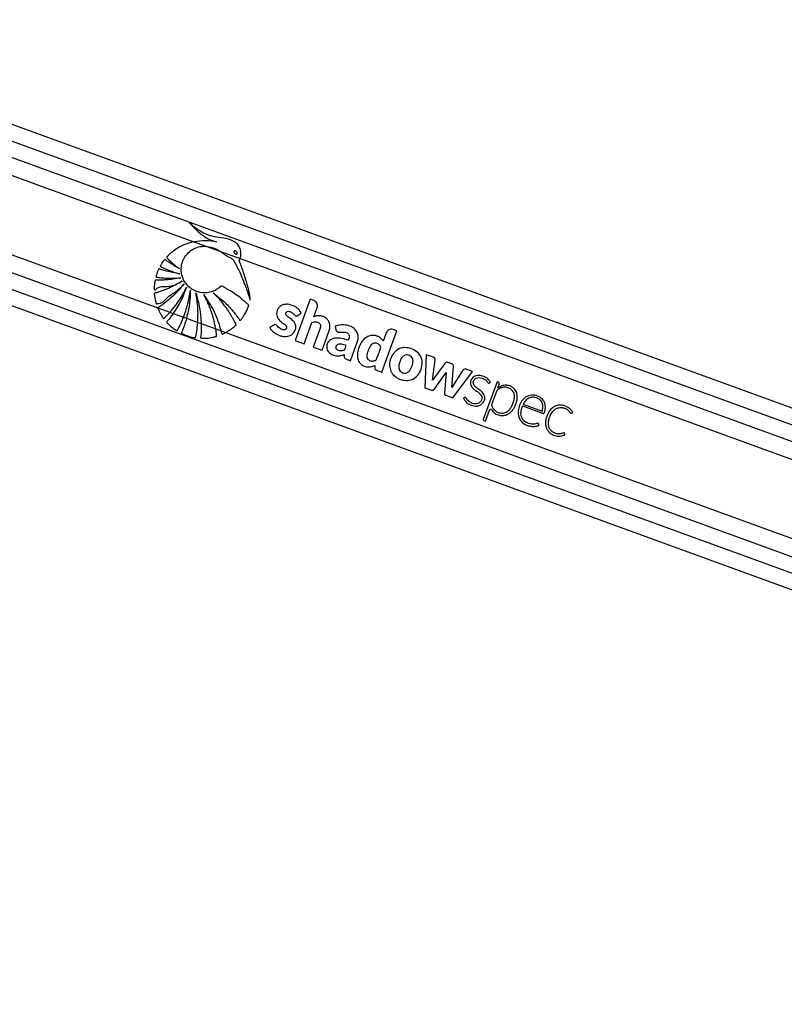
# Paper-space layout '4M DUO In Ground Anchor' of a CAD drawing. Header units: millimetres. Extents: x 20 to 26560, y 40 to 17993.
# Tile 38 of 89: x 9574 to 10075, y 7393 to 8039. Entities that reach past the tile are written whole.
import ezdxf

# ---------------------------------------------------------------- set-up
doc = ezdxf.new("R2010")
doc.units = ezdxf.units.MM

psp = doc.layouts.new('4M DUO In Ground Anchor')

# ---------------------------------------------------------------- linework, layer by layer
at = {"color": 7, "linetype": 'Continuous', "lineweight": 25, "ltscale": 2}
for p, q in [((11075.56, 7422.04), (9379.49, 8039.46)), ((9347.8, 7931.81), (10828.36, 7392.84)), ((9687.83, 7893.6), (9695.84, 7890.68)), ((9695.84, 7890.68), (9705.31, 7887.24)), ((9705.31, 7887.24), (9718.24, 7882.53)), ((9718.24, 7882.53), (10752.38, 7506.07)), ((9664.28, 7850.21), (9672.19, 7847.33)), ((9764.22, 7855.85), (9754.36, 7828.75)), ((9766.7, 7854.94), (9764.22, 7855.85)), ((9766.65, 7844.4), (9768.83, 7850.39)), ((9672.19, 7847.33), (9674.33, 7846.55)), ((9674.33, 7846.55), (9681.13, 7844.08)), ((9681.13, 7844.08), (9683.06, 7843.38)), ((9683.06, 7843.38), (9690.45, 7840.69)), ((9690.45, 7840.69), (9692.68, 7839.87)), ((9692.68, 7839.87), (9702.24, 7836.39)), ((9760.18, 7826.63), (9765.24, 7840.53)), ((9780.69, 7838.16), (9781.08, 7835.95)), ((9702.24, 7836.39), (9705.74, 7835.12)), ((9705.74, 7835.12), (9708.78, 7834.01)), ((9708.78, 7834.01), (10735.47, 7460.27)), ((9770.7, 7836.82), (9766.19, 7824.44)), ((9772.01, 7822.32), (9776.52, 7834.7)), ((9811.35, 7808), (9821.21, 7835.1)), ((9814.18, 7833.9), (9812.17, 7828.38)), ((9821.21, 7835.1), (9818.71, 7836.01)), ((9754.36, 7828.75), (9760.18, 7826.63)), ((9766.19, 7824.44), (9772.01, 7822.32)), ((9790.74, 7815.5), (9795.17, 7827.67)), ((9840.47, 7819.46), (9839.42, 7797.78)), ((9845.13, 7817.76), (9840.47, 7819.46)), ((9806.76, 7812.46), (9806.67, 7810.81)), ((9844.54, 7802.64), (9846.37, 7816.16)), ((9852.56, 7813.77), (9844.54, 7802.64)), ((9857.29, 7813.36), (9854.5, 7814.37)), ((9857.2, 7797.99), (9858.39, 7811.63)), ((9807.74, 7809.31), (9811.35, 7808)), ((9845.53, 7796.66), (9853.48, 7807.7)), ((9853.48, 7807.7), (9852.44, 7794.15)), ((9864.54, 7809.3), (9857.2, 7797.99)), ((9857.87, 7791.06), (9870.87, 7808.39)), ((9870.87, 7808.39), (9866.53, 7809.97)), ((9886.87, 7801.7), (9877.86, 7776.97)), ((9887.71, 7801.39), (9886.87, 7801.7)), ((9887.38, 7797.7), (9888.28, 7800.17)), ((9839.42, 7797.78), (9843.93, 7796.14)), ((9853.14, 7792.79), (9857.87, 7791.06)), ((9886.7, 7795.84), (9883.31, 7786.53)), ((9887.36, 7797.69), (9887.38, 7797.7)), ((9904.09, 7786.96), (9916.47, 7782.45)), ((9879.39, 7775.74), (9882.03, 7783.01)), ((9878.24, 7776.16), (9879.39, 7775.74))]:
    psp.add_line(p, q, dxfattribs=at)
at = {"color": 8, "linetype": 'Continuous', "lineweight": 25, "ltscale": 2}
for p, q in [((9382.48, 8027.48), (11061.87, 7416.13)), ((9382.84, 8016.5), (10774.23, 7509.99)), ((9382.84, 8004.62), (9687.83, 7893.6)), ((9376.42, 7955), (9664.28, 7850.21)), ((9369.59, 7945.61), (10749.77, 7443.18)), ((9360.7, 7938), (10843.17, 7398.34))]:
    psp.add_line(p, q, dxfattribs=at)
at = {"color": 7, "linetype": 'Continuous', "lineweight": 25, "ltscale": 4}
for centre, radius, start, end in [((9826.48, 7814.19), 9.95, 97.30298, 100.70419), ((9853.93, 7812.78), 1.69, 69.99696, 144.21197), ((9856.71, 7811.77), 1.68, 355.03307, 69.99696), ((9825.55, 7812.59), 9.27, 205.36938, 210.12406), ((9865.96, 7808.38), 1.68, 69.99696, 147.03173), ((9887.39, 7800.5), 0.948, 339.99696, 69.99696), ((9892.6, 7791.37), 8.08, 62.67773, 68.99189), ((9888.07, 7795.34), 1.45, 122.08485, 159.99696), ((9882.8, 7782.73), 0.821, 34.05252, 159.99696), ((9878.46, 7776.75), 0.632, 159.99696, 249.99696)]:
    psp.add_arc(centre, radius, start, end, dxfattribs=at)
at = {"color": 7, "linetype": 'Continuous', "lineweight": 25, "ltscale": 2}
for points, knots in [([(9718.24, 7882.53), (9718.3, 7882.71), (9718.38, 7882.94), (9718.45, 7883.2), (9718.5, 7883.36), (9718.63, 7883.85), (9718.9, 7885.36), (9718.77, 7887.89), (9717.56, 7890.84), (9715.27, 7893.38), (9711.32, 7895.39), (9706, 7896.28), (9700.33, 7896.96), (9695.26, 7898.66), (9691.28, 7900.9), (9687.89, 7903.45), (9686.01, 7905.27), (9685.07, 7906.18)], [0, 0, 0, 0, 0.012824, 0.016033, 0.017635, 0.024044, 0.049734, 0.119073, 0.188331, 0.256974, 0.341018, 0.476066, 0.611849, 0.719473, 0.827116, 0.913098, 1, 1, 1, 1]), ([(9685.07, 7906.18), (9686.64, 7904.34), (9689.76, 7900.68), (9694.65, 7896.95), (9698.51, 7894.96), (9700.63, 7894.18), (9701.89, 7893.79), (9702.53, 7893.65), (9702.85, 7893.58)], [0, 0, 0, 0, 0.3256737, 0.6503362, 0.8229049, 0.9110506, 0.9554434, 1, 1, 1, 1]), ([(9687.83, 7893.6), (9686.06, 7893.15), (9682.48, 7892.24), (9677.69, 7889.88), (9674.22, 7887.49), (9672.31, 7885.82), (9671.51, 7885.07), (9671.11, 7884.68), (9670.7, 7884.24), (9670.3, 7883.91), (9670.08, 7883.58), (9670.04, 7883.37), (9670.09, 7883.14), (9670.3, 7882.88), (9670.59, 7882.61), (9670.86, 7882.38), (9671.42, 7881.87), (9672.25, 7881.04), (9673.84, 7879.61), (9675.86, 7877.86), (9677.56, 7876.57), (9678.41, 7875.92)], [0, 0, 0, 0, 0.170323, 0.343101, 0.494953, 0.561805, 0.579328, 0.596851, 0.614381, 0.635128, 0.645402, 0.650073, 0.654866, 0.666915, 0.680632, 0.691342, 0.700811, 0.750688, 0.800564, 0.900285, 1, 1, 1, 1]), ([(9723.72, 7851.25), (9723.78, 7851.38), (9723.86, 7851.56), (9723.89, 7851.83), (9723.81, 7852.02), (9723.58, 7852.26), (9723.07, 7852.7), (9722.21, 7853.53), (9720.87, 7854.7), (9718.75, 7856.49), (9715.84, 7858.7), (9712.77, 7860.76), (9710.27, 7862.25), (9708.7, 7863.16), (9707.36, 7863.8), (9706.54, 7864.44), (9705.7, 7864.51), (9705.34, 7864.24), (9704.67, 7863.64), (9703.37, 7862.54), (9701.86, 7861.72), (9700.73, 7861.24), (9700.31, 7861.07), (9699.54, 7860.79), (9698.31, 7860.43), (9695.2, 7859.9), (9690.5, 7860.31), (9685.25, 7863.03), (9681.5, 7867.31), (9679.69, 7872), (9679.44, 7876.43), (9680.19, 7880.29), (9681.97, 7884.01), (9684.86, 7887.26), (9688.67, 7889.62), (9692.48, 7890.73), (9694.9, 7890.7), (9695.84, 7890.68)], [0, 0, 0, 0, 0.005221, 0.007051, 0.009526, 0.012097, 0.018904, 0.033778, 0.054997, 0.082594, 0.133162, 0.185648, 0.215167, 0.237428, 0.250527, 0.268264, 0.27377, 0.278869, 0.283863, 0.306282, 0.339445, 0.344858, 0.350272, 0.355687, 0.374084, 0.396072, 0.468654, 0.538307, 0.602712, 0.66846, 0.71434, 0.760166, 0.807683, 0.860648, 0.913453, 0.966526, 1, 1, 1, 1]), ([(9702.85, 7893.58), (9700.38, 7893.9), (9695.37, 7894.54), (9690.36, 7893.92), (9687.83, 7893.6)], [0, 0, 0, 0, 0.49392, 1, 1, 1, 1]), ([(9695.84, 7890.68), (9697.93, 7890.3), (9701.3, 7889.68), (9704.2, 7887.91), (9705.31, 7887.24)], [0, 0, 0, 0, 0.620891, 1, 1, 1, 1]), ([(9705.31, 7887.24), (9705.96, 7886.79), (9706.87, 7886.17), (9707.97, 7885.32), (9708.7, 7884.81), (9709.89, 7884.03), (9711.58, 7883.35), (9713.48, 7882.26), (9714.36, 7880.59), (9715.08, 7879.39), (9715.51, 7878.57), (9715.71, 7878.21), (9715.79, 7878.05), (9715.83, 7877.98), (9715.84, 7877.94), (9715.85, 7877.93), (9715.86, 7877.92), (9715.86, 7877.92), (9717.87, 7874.17), (9719.72, 7869.7), (9721.6, 7864.67), (9722.18, 7863.09), (9722.74, 7861.52), (9723.28, 7859.93), (9723.82, 7858.35), (9724.35, 7856.78), (9724.69, 7855.72), (9724.86, 7855.2)], [0, 0, 0, 0, 0.061386, 0.08443, 0.107289, 0.130194, 0.19403, 0.247866, 0.29325, 0.336627, 0.356114, 0.364686, 0.368462, 0.370121, 0.370853, 0.371171, 0.371315, 0.371378, 0.371426, 0.699597, 0.742664, 0.785725, 0.828756, 0.871752, 0.914687, 0.957558, 1, 1, 1, 1]), ([(9714.38, 7887.54), (9714.34, 7887.49), (9714.25, 7887.4), (9714.18, 7887.2), (9714.18, 7886.92), (9714.33, 7886.46), (9714.7, 7885.93), (9715.17, 7885.54), (9715.57, 7885.38), (9715.81, 7885.36), (9716, 7885.41), (9716.09, 7885.47), (9716.13, 7885.5)], [0, 0, 0, 0, 0.054414, 0.108826, 0.183015, 0.304833, 0.522572, 0.75361, 0.828752, 0.904482, 0.959049, 1, 1, 1, 1]), ([(9716.13, 7885.5), (9716.17, 7885.55), (9716.26, 7885.63), (9716.33, 7885.83), (9716.33, 7886.12), (9716.19, 7886.57), (9715.82, 7887.1), (9715.35, 7887.5), (9714.95, 7887.66), (9714.71, 7887.68), (9714.51, 7887.64), (9714.42, 7887.57), (9714.38, 7887.54)], [0, 0, 0, 0, 0.054071, 0.108168, 0.181486, 0.302008, 0.518443, 0.748824, 0.824558, 0.900876, 0.955234, 1, 1, 1, 1]), ([(9724.86, 7855.2), (9724.88, 7855.9), (9724.9, 7856.87), (9724.62, 7858.19), (9724.42, 7859.26), (9724.1, 7860.77), (9723.67, 7862.62), (9723, 7865.27), (9722.05, 7868.63), (9720.88, 7872.35), (9719.69, 7875.82), (9718.78, 7878.29), (9718.17, 7879.85), (9717.88, 7880.51), (9717.76, 7880.81), (9717.73, 7880.96), (9717.68, 7881.06), (9717.65, 7881.11), (9717.63, 7881.2), (9717.69, 7881.32), (9717.78, 7881.49), (9718.01, 7881.88), (9718.14, 7882.24), (9718.24, 7882.53)], [0, 0, 0, 0, 0.072985, 0.101715, 0.141519, 0.186703, 0.264188, 0.341667, 0.473091, 0.63106, 0.751718, 0.858593, 0.90814, 0.926885, 0.93504, 0.941375, 0.943449, 0.94581, 0.947818, 0.952906, 0.959263, 0.968238, 1, 1, 1, 1]), ([(9678.41, 7875.92), (9677.56, 7876.38), (9675.87, 7877.31), (9673.74, 7878.61), (9672.04, 7879.72), (9670.95, 7880.47), (9670.17, 7881.03), (9669.59, 7881.43), (9669.22, 7881.78), (9668.91, 7881.89), (9668.79, 7881.9), (9668.67, 7881.86), (9668.41, 7881.66), (9668.06, 7881.2), (9667.46, 7880.37), (9666.91, 7879.48), (9666.39, 7878.65), (9666.11, 7878.19), (9665.95, 7877.88), (9665.91, 7877.7), (9665.94, 7877.55), (9666.04, 7877.42), (9666.3, 7877.23), (9666.98, 7876.91), (9668.36, 7876.21), (9670.92, 7875.16), (9674.43, 7873.81), (9677.2, 7872.99), (9678.62, 7872.57)], [0, 0, 0, 0, 0.0957619, 0.1915174, 0.246758, 0.2966587, 0.3224916, 0.3418223, 0.3671372, 0.3709833, 0.3746504, 0.3786096, 0.3834313, 0.4068305, 0.4342893, 0.4854515, 0.5103772, 0.5314323, 0.5386658, 0.5445305, 0.549036, 0.554038, 0.5600336, 0.5801655, 0.628109, 0.7139894, 0.8534147, 1, 1, 1, 1]), ([(9679.35, 7870.01), (9677.62, 7869.67), (9674.5, 7869.06), (9670.44, 7868.63), (9667.58, 7868.46), (9665.73, 7868.4), (9664.56, 7868.4), (9663.71, 7868.4), (9663.15, 7868.44), (9662.78, 7868.45), (9662.6, 7868.4), (9662.52, 7868.36), (9662.42, 7868.28), (9662.35, 7868.13), (9662.31, 7867.83), (9662.22, 7867.4), (9662.11, 7866.68), (9661.96, 7865.47), (9661.81, 7864.1), (9661.76, 7863), (9661.78, 7862.5), (9661.83, 7862.3), (9661.94, 7862.18), (9662.11, 7862.1), (9662.34, 7862.1), (9662.59, 7862.14), (9662.79, 7862.19), (9662.91, 7862.21), (9662.96, 7862.22), (9662.99, 7862.23), (9663, 7862.23), (9663, 7862.23), (9663, 7862.23), (9663, 7862.23), (9663, 7862.23), (9664.81, 7864.91), (9672.3, 7863.21), (9677.56, 7866.28), (9680.29, 7867.88)], [0, 0, 0, 0, 0.124267, 0.224134, 0.287391, 0.32581, 0.354668, 0.370117, 0.385224, 0.394173, 0.396314, 0.398355, 0.400353, 0.404875, 0.40957, 0.422061, 0.43586, 0.460944, 0.507805, 0.532672, 0.538552, 0.542986, 0.54657, 0.550037, 0.55578, 0.562195, 0.567879, 0.570233, 0.571221, 0.571645, 0.571829, 0.57191, 0.571946, 0.571961, 0.571967, 0.571975, 0.777421, 1, 1, 1, 1]), ([(9678.62, 7872.57), (9677.07, 7872.82), (9674.3, 7873.25), (9670.79, 7874.08), (9668.4, 7874.75), (9666.84, 7875.23), (9665.92, 7875.54), (9665.33, 7875.78), (9665.02, 7875.79), (9664.87, 7875.69), (9664.78, 7875.6), (9664.64, 7875.37), (9664.37, 7874.84), (9664.05, 7874.05), (9663.74, 7873.17), (9663.46, 7872.3), (9663.22, 7871.58), (9663.06, 7871.05), (9663.02, 7870.8), (9663.02, 7870.68), (9663.05, 7870.58), (9663.14, 7870.45), (9663.36, 7870.35), (9663.67, 7870.3), (9664.43, 7870.23), (9665.66, 7870.06), (9667.45, 7869.91), (9669.37, 7869.78), (9673.37, 7869.64), (9676.7, 7869.84), (9679.35, 7870.01)], [0, 0, 0, 0, 0.130261, 0.233616, 0.299768, 0.336789, 0.369446, 0.380584, 0.390292, 0.392932, 0.395826, 0.399943, 0.415816, 0.444971, 0.471103, 0.493457, 0.520927, 0.534764, 0.538751, 0.542051, 0.544891, 0.547532, 0.554864, 0.563498, 0.573593, 0.618894, 0.666577, 0.722771, 0.779184, 1, 1, 1, 1]), ([(9680.29, 7867.88), (9678.74, 7866.95), (9675.77, 7865.18), (9671.82, 7863.3), (9668.76, 7862.03), (9666.76, 7861.28), (9665.24, 7860.76), (9664.16, 7860.41), (9663.23, 7860.11), (9662.57, 7859.99), (9662.17, 7859.82), (9662.04, 7859.73), (9661.97, 7859.65), (9661.92, 7859.52), (9661.92, 7859.27), (9661.96, 7858.82), (9662.06, 7858.09), (9662.18, 7857.14), (9662.44, 7855.75), (9662.72, 7854.48), (9662.99, 7853.51), (9663.07, 7853.16), (9663.15, 7852.98), (9663.22, 7852.87), (9663.32, 7852.8), (9663.44, 7852.76), (9663.71, 7852.78), (9663.99, 7852.94), (9664.23, 7853.09), (9664.33, 7853.15), (9664.37, 7853.17), (9664.39, 7853.18), (9664.4, 7853.19), (9664.4, 7853.19), (9664.4, 7853.19), (9664.4, 7853.19), (9664.4, 7853.19), (9666.83, 7852.81), (9670.1, 7857.3), (9676.19, 7860.59), (9679.71, 7864.11), (9681.53, 7865.92)], [0, 0, 0, 0, 0.108947, 0.208094, 0.26311, 0.308422, 0.336747, 0.360079, 0.37671, 0.395394, 0.400256, 0.402678, 0.404735, 0.406695, 0.410738, 0.419483, 0.434412, 0.454791, 0.477277, 0.51983, 0.532789, 0.538258, 0.541373, 0.544322, 0.546265, 0.54876, 0.551546, 0.562359, 0.567024, 0.568832, 0.569562, 0.56987, 0.570002, 0.570059, 0.570083, 0.570095, 0.570101, 0.570104, 0.704081, 0.84738, 1, 1, 1, 1]), ([(9681.53, 7865.92), (9678.75, 7862.74), (9674.74, 7858.16), (9669.37, 7853.83), (9667.03, 7852.14), (9666.01, 7851.43), (9665.47, 7851.08), (9664.95, 7850.69), (9664.47, 7850.49), (9664.31, 7850.26), (9664.28, 7850.21)], [0, 0, 0, 0, 0.53963, 0.777255, 0.881908, 0.90933, 0.936758, 0.964186, 0.99282, 1, 1, 1, 1]), ([(9672.19, 7847.33), (9673.47, 7848.85), (9676.23, 7852.12), (9679.94, 7857.64), (9682.07, 7861.78), (9683.14, 7863.87)], [0, 0, 0, 0, 0.298622, 0.646044, 1, 1, 1, 1]), ([(9683.14, 7863.87), (9681.97, 7860.83), (9679.63, 7854.76), (9676.1, 7849.29), (9674.33, 7846.55)], [0, 0, 0, 0, 0.500092, 1, 1, 1, 1]), ([(9681.13, 7844.08), (9682.13, 7846.88), (9684.19, 7852.64), (9685.1, 7858.7), (9685.57, 7861.81)], [0, 0, 0, 0, 0.486216, 1, 1, 1, 1]), ([(9685.57, 7861.81), (9685.45, 7858.69), (9685.22, 7852.47), (9683.78, 7846.41), (9683.06, 7843.38)], [0, 0, 0, 0, 0.500115, 1, 1, 1, 1]), ([(9689.19, 7860.04), (9690.14, 7856.74), (9692.03, 7850.14), (9692.47, 7843.3), (9692.68, 7839.87)], [0, 0, 0, 0, 0.500152, 1, 1, 1, 1]), ([(9690.45, 7840.69), (9690.57, 7843.83), (9690.82, 7850.32), (9689.74, 7856.73), (9689.19, 7860.04)], [0, 0, 0, 0, 0.484529, 1, 1, 1, 1]), ([(9694.39, 7858.93), (9696.84, 7855.23), (9701.74, 7847.82), (9704.41, 7839.36), (9705.74, 7835.12)], [0, 0, 0, 0, 0.500002, 1, 1, 1, 1]), ([(9702.24, 7836.39), (9702.15, 7836.91), (9701.9, 7838.36), (9701.37, 7840.84), (9700.69, 7843.52), (9699.83, 7846.39), (9698.83, 7849.33), (9697.51, 7852.6), (9696.05, 7855.81), (9694.95, 7857.89), (9694.39, 7858.93)], [0, 0, 0, 0, 0.066202, 0.183791, 0.317487, 0.411464, 0.558599, 0.705731, 0.852861, 1, 1, 1, 1]), ([(9708.78, 7834.01), (9708.88, 7834.06), (9709.08, 7834.17), (9709.62, 7834.46), (9710.42, 7834.94), (9711.76, 7835.79), (9712.89, 7836.6), (9713.79, 7837.32), (9714.25, 7837.7), (9714.75, 7838.15), (9715.23, 7838.48), (9715.55, 7838.83), (9715.6, 7839.1), (9715.49, 7839.55), (9715.04, 7840.26), (9714.6, 7841.2), (9714.12, 7842.1), (9713.65, 7842.99), (9712.99, 7844.19), (9712.11, 7845.69), (9710.98, 7847.51), (9709.29, 7850.05), (9706.93, 7853.22), (9703.91, 7856.78), (9701.71, 7858.98), (9700.62, 7860.08)], [0, 0, 0, 0, 0.009774, 0.019549, 0.053502, 0.090987, 0.156953, 0.17423, 0.191505, 0.208782, 0.232017, 0.242882, 0.248403, 0.255245, 0.282678, 0.320215, 0.345704, 0.371191, 0.407906, 0.464936, 0.521962, 0.594638, 0.729772, 0.86484, 1, 1, 1, 1]), ([(9700.62, 7860.08), (9702.09, 7858.97), (9705.04, 7856.74), (9708.89, 7853.2), (9711.82, 7850.11), (9713.95, 7847.61), (9715.32, 7845.89), (9716.42, 7844.4), (9717.21, 7843.34), (9717.72, 7842.51), (9717.99, 7842.12), (9718.15, 7842.02), (9718.28, 7841.99), (9718.46, 7842.02), (9718.63, 7842.15), (9718.82, 7842.38), (9719.11, 7842.83), (9719.55, 7843.37), (9720.3, 7844.44), (9721.35, 7846.1), (9722.64, 7848.49), (9723.36, 7850.33), (9723.72, 7851.25)], [0, 0, 0, 0, 0.152816, 0.305599, 0.431745, 0.504495, 0.577243, 0.613252, 0.658133, 0.685771, 0.69446, 0.697026, 0.701153, 0.704888, 0.711447, 0.718643, 0.72912, 0.755839, 0.775882, 0.836896, 0.918476, 1, 1, 1, 1]), ([(9664.28, 7850.21), (9664.26, 7850.17), (9664.22, 7850.08), (9664.23, 7849.83), (9664.39, 7849.49), (9664.86, 7848.58), (9665.5, 7847.13), (9666.61, 7845.34), (9667.3, 7844.02), (9667.86, 7843.41), (9668.01, 7843.32), (9668.16, 7843.29), (9668.31, 7843.32), (9668.54, 7843.45), (9668.75, 7843.66), (9668.92, 7843.86), (9669.01, 7843.96), (9669.05, 7844.01), (9669.07, 7844.03), (9669.08, 7844.04), (9669.11, 7844.07), (9669.25, 7844.21), (9669.81, 7844.77), (9670.83, 7845.82), (9671.71, 7846.8), (9672.19, 7847.33)], [0, 0, 0, 0, 0.010369, 0.020729, 0.052857, 0.090986, 0.243437, 0.39595, 0.54843, 0.562032, 0.57576, 0.5847, 0.593624, 0.608747, 0.64166, 0.657959, 0.666099, 0.67017, 0.671188, 0.671697, 0.67373, 0.681872, 0.714462, 0.84478, 1, 1, 1, 1]), ([(9756.29, 7845.27), (9756.41, 7845.37), (9756.67, 7845.56), (9757.11, 7845.9), (9757.51, 7846.21), (9757.84, 7846.45), (9758.03, 7846.61), (9758.19, 7846.7), (9758.29, 7846.78), (9758.34, 7846.83), (9758.34, 7846.89), (9758.32, 7846.96), (9758.27, 7847.09), (9758.16, 7847.26), (9758.05, 7847.42), (9757.99, 7847.52), (9757.97, 7847.56), (9757.96, 7847.57), (9757.95, 7847.58), (9757.95, 7847.58), (9757.95, 7847.58), (9757.95, 7847.58), (9757.95, 7847.58), (9757.49, 7847.54), (9757.32, 7848.85), (9756.28, 7849.54), (9755.3, 7850.42), (9753.12, 7851.73), (9750.22, 7852.69), (9746.84, 7852.48), (9744.69, 7851.48), (9743.24, 7849.95), (9742.41, 7848.26), (9742.12, 7846.43), (9742.39, 7844.38), (9743.37, 7842.7), (9744.63, 7841.53), (9745.77, 7840.62), (9746.92, 7839.76), (9747.97, 7838.87), (9748.61, 7838.1), (9748.78, 7837.39), (9748.71, 7836.89), (9748.49, 7836.45), (9748.15, 7836.11), (9747.73, 7835.88), (9747.18, 7835.74), (9746.27, 7835.77), (9745.07, 7836.16), (9743.8, 7837.04), (9742.9, 7838.05), (9742.1, 7838.96), (9741.46, 7839.13), (9741.14, 7839.22)], [0, 0, 0, 0, 0.009931, 0.021429, 0.036586, 0.043256, 0.048495, 0.053293, 0.055326, 0.056683, 0.057708, 0.059011, 0.061579, 0.06709, 0.072431, 0.074296, 0.074965, 0.075225, 0.07533, 0.075375, 0.075398, 0.075405, 0.075411, 0.075412, 0.103997, 0.132574, 0.1612, 0.189782, 0.300289, 0.355355, 0.410314, 0.451904, 0.492398, 0.532428, 0.572388, 0.62702, 0.656511, 0.685843, 0.722817, 0.7512, 0.776741, 0.78734, 0.798407, 0.809059, 0.81937, 0.829739, 0.840333, 0.856563, 0.889068, 0.921965, 0.957476, 0.978571, 1, 1, 1, 1]), ([(9768.83, 7850.39), (9768.94, 7850.91), (9769.17, 7851.93), (9768.68, 7853.35), (9767.83, 7854.4), (9767.08, 7854.76), (9766.7, 7854.94)], [0, 0, 0, 0, 0.283712, 0.557926, 0.775027, 1, 1, 1, 1]), ([(9674.33, 7846.55), (9673.71, 7845.72), (9672.48, 7844.05), (9671.19, 7842.15), (9670.13, 7841.23), (9670.04, 7840.88), (9670.07, 7840.7), (9670.26, 7840.38), (9671.27, 7839.53), (9672.77, 7837.91), (9674.78, 7836.48), (9675.99, 7835.5), (9676.54, 7835.24), (9676.7, 7835.21), (9676.83, 7835.25), (9676.97, 7835.34), (9677.09, 7835.51), (9677.19, 7835.69), (9677.25, 7835.81), (9677.28, 7835.86), (9677.31, 7835.92), (9677.42, 7836.12), (9677.87, 7836.94), (9679.24, 7839.58), (9680.33, 7842.16), (9681.13, 7844.08)], [0, 0, 0, 0, 0.119594, 0.239197, 0.269095, 0.274692, 0.280323, 0.2887, 0.317523, 0.431149, 0.54488, 0.601691, 0.60972, 0.615038, 0.620407, 0.624976, 0.633833, 0.644165, 0.649322, 0.649647, 0.650939, 0.656095, 0.676723, 0.759264, 1, 1, 1, 1]), ([(9741.14, 7839.22), (9740.78, 7839.16), (9740.07, 7839.05), (9739.29, 7838.32), (9738.63, 7837.85), (9738.12, 7837.53), (9737.9, 7837.33), (9737.82, 7837.18), (9737.81, 7837.11), (9737.83, 7837), (9738.1, 7836.65), (9738.53, 7835.96), (9739.43, 7835), (9740.57, 7834.02), (9742.02, 7833.06), (9743.69, 7832.23), (9745.58, 7831.62), (9747.55, 7831.33), (9749.47, 7831.46), (9751.23, 7832.02), (9752.69, 7833.04), (9753.85, 7834.38), (9754.57, 7835.84), (9754.88, 7837.26), (9754.83, 7838.56), (9754.49, 7839.6), (9753.7, 7841), (9752.45, 7842.23), (9750.95, 7843.42), (9749.82, 7844.22), (9748.89, 7845), (9748.29, 7845.8), (9748.17, 7846.61), (9748.38, 7847.21), (9748.8, 7847.69), (9749.51, 7847.98), (9750.44, 7847.93), (9751.63, 7847.55), (9753.01, 7846.65), (9753.95, 7845.53), (9754.88, 7845.04), (9755.35, 7844.93), (9755.85, 7844.99), (9756.14, 7845.18), (9756.29, 7845.27)], [0, 0, 0, 0, 0.022695, 0.043768, 0.065125, 0.074104, 0.081703, 0.083311, 0.084608, 0.085806, 0.09037, 0.111465, 0.137648, 0.172535, 0.205483, 0.247029, 0.288953, 0.330458, 0.37138, 0.408519, 0.444981, 0.482039, 0.518824, 0.545977, 0.572991, 0.599284, 0.61411, 0.673635, 0.706938, 0.735471, 0.760552, 0.783468, 0.796125, 0.809874, 0.822721, 0.834847, 0.856612, 0.879672, 0.913138, 0.958835, 0.969243, 0.978983, 0.988772, 1, 1, 1, 1]), ([(9776.52, 7834.7), (9776.74, 7835.41), (9777.18, 7836.85), (9777.23, 7839.13), (9776.58, 7841.32), (9775.19, 7843.15), (9773.25, 7844.36), (9771.08, 7845), (9768.79, 7845.12), (9767.36, 7844.64), (9766.65, 7844.4)], [0, 0, 0, 0, 0.124453, 0.250151, 0.374776, 0.499811, 0.624788, 0.750232, 0.874856, 1, 1, 1, 1]), ([(9683.06, 7843.38), (9682.62, 7841.84), (9681.96, 7839.55), (9680.81, 7836.57), (9680.25, 7834.88), (9679.7, 7833.97), (9679.68, 7833.68), (9679.71, 7833.55), (9679.8, 7833.43), (9680.01, 7833.27), (9680.36, 7833.14), (9681.16, 7832.79), (9682.91, 7832.05), (9685.15, 7831.35), (9687.15, 7830.89), (9688.1, 7830.69), (9688.54, 7830.63), (9688.75, 7830.65), (9688.9, 7830.73), (9689.02, 7830.88), (9689.14, 7831.19), (9689.16, 7831.5), (9689.21, 7831.72), (9689.21, 7831.74), (9689.22, 7831.76), (9689.23, 7831.82), (9689.28, 7832.07), (9689.47, 7833.07), (9689.99, 7835.97), (9690.26, 7838.72), (9690.45, 7840.69)], [0, 0, 0, 0, 0.15795, 0.236886, 0.315823, 0.335558, 0.340311, 0.344172, 0.348012, 0.355302, 0.369892, 0.384385, 0.442352, 0.558409, 0.616364, 0.645355, 0.654967, 0.660511, 0.666113, 0.670902, 0.67941, 0.698771, 0.70118, 0.70126, 0.701559, 0.702759, 0.707581, 0.726847, 0.803939, 1, 1, 1, 1]), ([(9692.68, 7839.87), (9692.69, 7838.61), (9692.7, 7836.07), (9692.63, 7833.24), (9692.36, 7831.47), (9692.3, 7830.89), (9692.33, 7830.54), (9692.4, 7830.39), (9692.51, 7830.29), (9692.74, 7830.2), (9693.1, 7830.2), (9694.03, 7830.22), (9696.08, 7830.24), (9698.4, 7830.52), (9700.34, 7830.9), (9701.23, 7831.11), (9701.83, 7831.26), (9702.27, 7831.34), (9702.57, 7831.46), (9702.74, 7831.6), (9702.84, 7831.76), (9702.86, 7832.2), (9702.75, 7832.85), (9702.55, 7834.33), (9702.37, 7835.51), (9702.24, 7836.39)], [0, 0, 0, 0, 0.152679, 0.30537, 0.340595, 0.367819, 0.376059, 0.381716, 0.387397, 0.394215, 0.410961, 0.429958, 0.505974, 0.658211, 0.709785, 0.744443, 0.767824, 0.78524, 0.798334, 0.805303, 0.81235, 0.820073, 0.856449, 0.89254, 1, 1, 1, 1]), ([(9765.24, 7840.53), (9765.8, 7840.72), (9766.85, 7841.08), (9768.33, 7841.06), (9769.51, 7840.73), (9770.33, 7840.18), (9770.83, 7839.42), (9771.07, 7838.58), (9770.95, 7837.67), (9770.78, 7837.09), (9770.7, 7836.82)], [0, 0, 0, 0, 0.200747, 0.37135, 0.491262, 0.615206, 0.694591, 0.793676, 0.90454, 1, 1, 1, 1]), ([(9795.17, 7827.67), (9795.43, 7828.58), (9795.94, 7830.39), (9795.59, 7833.25), (9794.2, 7835.76), (9791.68, 7837.77), (9788.3, 7838.95), (9784.38, 7839.24), (9781.91, 7838.51), (9780.69, 7838.16)], [0, 0, 0, 0, 0.1228982, 0.245994, 0.3687975, 0.4922581, 0.6616852, 0.8342438, 1, 1, 1, 1]), ([(9705.74, 7835.12), (9705.84, 7834.49), (9705.95, 7833.8), (9706.28, 7833.14), (9706.38, 7833.04), (9706.51, 7832.99), (9706.75, 7832.98), (9707.55, 7833.27), (9708.23, 7833.68), (9708.78, 7834.01)], [0, 0, 0, 0, 0.393692, 0.426729, 0.452541, 0.478499, 0.511192, 0.599121, 1, 1, 1, 1]), ([(9781.08, 7835.95), (9781.13, 7835.76), (9781.23, 7835.37), (9781.57, 7834.86), (9782.03, 7834.48), (9783.14, 7833.99), (9784.98, 7834.39), (9786.99, 7834.32), (9788.52, 7833.79), (9789.41, 7833.06), (9789.84, 7832.09), (9789.92, 7830.67), (9789.5, 7829.65), (9789.21, 7828.95)], [0, 0, 0, 0, 0.04369, 0.087028, 0.130803, 0.173866, 0.347699, 0.52064, 0.609432, 0.697901, 0.76204, 0.837466, 1, 1, 1, 1]), ([(9812.17, 7828.38), (9811.71, 7829.01), (9810.83, 7830.22), (9809, 7831.42), (9806.74, 7832.15), (9804.09, 7832.11), (9800.91, 7830.99), (9798.12, 7828.36), (9796.17, 7824.66), (9795.24, 7820.95), (9795.13, 7817.48), (9796.18, 7814.66), (9798.07, 7812.58), (9800.69, 7811.44), (9803.78, 7811.21), (9805.77, 7812.05), (9806.76, 7812.46)], [0, 0, 0, 0, 0.055173, 0.104923, 0.152121, 0.22113, 0.288783, 0.386403, 0.484077, 0.581735, 0.655204, 0.726559, 0.788721, 0.848694, 0.925084, 1, 1, 1, 1]), ([(9818.71, 7836.01), (9818.19, 7836.13), (9817.17, 7836.36), (9815.77, 7835.86), (9814.72, 7835.01), (9814.36, 7834.27), (9814.18, 7833.9)], [0, 0, 0, 0, 0.2837, 0.55791, 0.775001, 1, 1, 1, 1]), ([(9789.21, 7828.95), (9787.74, 7829.37), (9784.8, 7830.21), (9780.91, 7830.51), (9777.92, 7829.66), (9776.07, 7828.15), (9775.12, 7825.99), (9775.01, 7823.9), (9775.58, 7822.16), (9776.88, 7820.55), (9779.01, 7819.19), (9781.82, 7818.58), (9784.36, 7818.81), (9785.86, 7819.34), (9786.52, 7819.57)], [0, 0, 0, 0, 0.143243, 0.2863, 0.35856, 0.429733, 0.501655, 0.573331, 0.62118, 0.668883, 0.765223, 0.851093, 0.934425, 1, 1, 1, 1]), ([(9787.95, 7825.49), (9786.94, 7825.82), (9785.53, 7826.28), (9783.65, 7826.44), (9782.6, 7826.32), (9781.84, 7825.96), (9781.38, 7825.47), (9781.09, 7824.88), (9780.98, 7824.24), (9781.09, 7823.61), (9781.59, 7822.97), (9782.55, 7822.46), (9783.86, 7822.07), (9784.82, 7822.16), (9785.3, 7822.21)], [0, 0, 0, 0, 0.235345, 0.328384, 0.417624, 0.466589, 0.514371, 0.562565, 0.611919, 0.656745, 0.699407, 0.78798, 0.894128, 1, 1, 1, 1]), ([(9785.3, 7822.21), (9785.68, 7822.3), (9786.18, 7822.43), (9786.76, 7822.66), (9787.23, 7823.09), (9787.44, 7824.16), (9787.77, 7825.02), (9787.95, 7825.49)], [0, 0, 0, 0, 0.25656, 0.334874, 0.397766, 0.663692, 1, 1, 1, 1]), ([(9810.71, 7824.38), (9810.53, 7824.73), (9810.18, 7825.44), (9809.3, 7826.26), (9808.26, 7826.83), (9806.97, 7827.13), (9805.52, 7826.85), (9803.79, 7825.49), (9802.65, 7823.42), (9801.89, 7821.17), (9801.5, 7819.51), (9801.4, 7817.99), (9801.75, 7817.14), (9801.93, 7816.73)], [0, 0, 0, 0, 0.067004, 0.133811, 0.200617, 0.267956, 0.355127, 0.441556, 0.633589, 0.746501, 0.846347, 0.924444, 1, 1, 1, 1]), ([(9801.93, 7816.73), (9802.16, 7816.46), (9802.62, 7815.9), (9803.65, 7815.46), (9804.72, 7815.26), (9805.76, 7815.32), (9806.67, 7815.55), (9807.63, 7815.91), (9808.08, 7817.15), (9809.09, 7819.91), (9810, 7822.41), (9810.71, 7824.38)], [0, 0, 0, 0, 0.069765, 0.142093, 0.215674, 0.285555, 0.344015, 0.404726, 0.476989, 0.588015, 1, 1, 1, 1]), ([(9786.52, 7819.57), (9786.51, 7819.23), (9786.5, 7818.48), (9786.63, 7817.47), (9787.29, 7816.82), (9788.02, 7816.48), (9789.2, 7816.06), (9790.12, 7815.73), (9790.74, 7815.5)], [0, 0, 0, 0, 0.153836, 0.3425222, 0.4333697, 0.5586307, 0.7027824, 1, 1, 1, 1]), ([(9822.52, 7823.29), (9821.2, 7822.4), (9818.52, 7820.59), (9816.66, 7816.36), (9816.02, 7812.21), (9816.79, 7809.8), (9817.17, 7808.61)], [0, 0, 0, 0, 0.27469, 0.559993, 0.783634, 1, 1, 1, 1]), ([(9826.38, 7819.14), (9825.67, 7818.67), (9824.21, 7817.69), (9823.25, 7815.37), (9822.63, 7813.45), (9822.32, 7811.88), (9822.31, 7810.52), (9822.74, 7809.2), (9823.71, 7808.16), (9824.55, 7807.78), (9824.98, 7807.59)], [0, 0, 0, 0, 0.177898, 0.366932, 0.516401, 0.611745, 0.706498, 0.804318, 0.900796, 1, 1, 1, 1]), ([(9824.63, 7823.96), (9824.22, 7823.87), (9823.5, 7823.71), (9822.82, 7823.42), (9822.52, 7823.29)], [0, 0, 0, 0, 0.561185, 1, 1, 1, 1]), ([(9824.98, 7807.59), (9825.5, 7807.45), (9826.53, 7807.16), (9827.87, 7807.5), (9828.71, 7808.1), (9829.24, 7808.64), (9829.69, 7809.24), (9830.63, 7810.82), (9831.48, 7812.8), (9831.8, 7815.16), (9831.66, 7816.73), (9830.83, 7818.11), (9829.5, 7819.01), (9827.93, 7819.47), (9826.89, 7819.25), (9826.38, 7819.14)], [0, 0, 0, 0, 0.08141, 0.162227, 0.200505, 0.238878, 0.277458, 0.315715, 0.520193, 0.601432, 0.678874, 0.757675, 0.838994, 0.920899, 1, 1, 1, 1]), ([(9826.4, 7824.14), (9826.17, 7824.13), (9825.78, 7824.12), (9825.38, 7824.07), (9825.21, 7824.05)], [0, 0, 0, 0, 0.56393, 1, 1, 1, 1]), ([(9825.83, 7802.62), (9827.34, 7802.57), (9830.32, 7802.46), (9834.32, 7804.9), (9836.85, 7808.71), (9838.02, 7813.15), (9837.47, 7817.74), (9834.72, 7821.4), (9830.8, 7823.64), (9827.86, 7823.97), (9826.4, 7824.14)], [0, 0, 0, 0, 0.125114, 0.247907, 0.375236, 0.504205, 0.628861, 0.752361, 0.876173, 1, 1, 1, 1]), ([(9846.37, 7816.16), (9846.37, 7816.25), (9846.36, 7816.45), (9846.24, 7816.81), (9846.01, 7817.2), (9845.61, 7817.55), (9845.29, 7817.69), (9845.13, 7817.76)], [0, 0, 0, 0, 0.123494, 0.278126, 0.520236, 0.746544, 1, 1, 1, 1]), ([(9806.67, 7810.81), (9806.68, 7810.62), (9806.7, 7810.26), (9806.95, 7809.8), (9807.32, 7809.49), (9807.59, 7809.38), (9807.74, 7809.31)], [0, 0, 0, 0, 0.286362, 0.547007, 0.760256, 1, 1, 1, 1]), ([(9817.53, 7807.93), (9817.86, 7807.43), (9818.46, 7806.52), (9819.25, 7805.78), (9819.6, 7805.46)], [0, 0, 0, 0, 0.5585413, 1, 1, 1, 1]), ([(9819.6, 7805.46), (9820.65, 7804.69), (9822.54, 7803.32), (9824.82, 7802.84), (9825.83, 7802.62)], [0, 0, 0, 0, 0.556175, 1, 1, 1, 1]), ([(9881.83, 7800.89), (9882.03, 7801.01), (9882.24, 7801.13), (9882.4, 7801.32), (9882.42, 7801.36), (9882.43, 7801.44), (9882.4, 7801.55), (9882.23, 7801.89), (9881.69, 7802.59), (9880.67, 7803.79), (9879.13, 7804.79), (9877.4, 7805.5), (9875.74, 7805.88), (9873.97, 7805.89), (9872.31, 7805.43), (9870.95, 7804.54), (9869.99, 7803.34), (9869.41, 7801.92), (9869.34, 7800.27), (9870.28, 7798.09), (9872.67, 7796.05), (9875.15, 7794.42), (9876.62, 7792.71), (9877.22, 7791.25), (9876.87, 7789.56), (9875.8, 7788.13), (9874.25, 7787.28), (9872.61, 7787.09), (9871.11, 7787.36), (9869.79, 7787.87), (9868.6, 7788.6), (9867.57, 7789.55), (9866.88, 7790.44), (9866.52, 7791.09), (9866.28, 7791.3), (9866.1, 7791.38), (9865.85, 7791.39), (9865.56, 7791.26), (9865.3, 7791.04), (9865.08, 7790.89), (9864.95, 7790.8), (9864.91, 7790.76), (9864.91, 7790.74), (9864.91, 7790.71), (9864.93, 7790.62), (9865.02, 7790.49), (9865.13, 7790.32), (9865.37, 7789.96), (9865.63, 7789.55), (9865.94, 7789.16), (9866.08, 7788.99), (9866.14, 7788.92), (9866.17, 7788.89), (9866.18, 7788.88), (9866.19, 7788.87), (9866.19, 7788.87), (9866.19, 7788.87), (9866.19, 7788.87), (9866.64, 7787.89), (9868.69, 7786.86), (9871.24, 7785.76), (9873.74, 7785.66), (9875.83, 7786.16), (9876.88, 7787.09), (9877.42, 7787.56)], [0, 0, 0, 0, 0.010827, 0.011529, 0.012128, 0.013052, 0.015073, 0.017737, 0.03148, 0.057485, 0.093674, 0.119103, 0.147617, 0.175792, 0.203903, 0.229759, 0.253437, 0.276871, 0.303126, 0.330942, 0.388855, 0.451477, 0.474781, 0.496887, 0.525614, 0.553829, 0.580927, 0.608801, 0.631839, 0.654372, 0.676715, 0.699109, 0.721795, 0.731279, 0.734326, 0.73735, 0.740659, 0.746265, 0.752173, 0.757106, 0.759348, 0.759632, 0.759895, 0.760323, 0.76089, 0.764226, 0.768056, 0.770638, 0.785243, 0.791669, 0.794496, 0.79574, 0.796288, 0.796531, 0.796635, 0.796684, 0.796704, 0.796711, 0.79672, 0.846936, 0.898881, 0.93273, 0.96579, 1, 1, 1, 1]), ([(9878.93, 7791.76), (9878.49, 7792.77), (9877.6, 7794.78), (9874.9, 7796.64), (9872.77, 7798.18), (9871.51, 7799.77), (9871.18, 7801.04), (9871.4, 7802.08), (9871.82, 7802.87), (9872.44, 7803.53), (9873.51, 7804.2), (9875.14, 7804.5), (9876.97, 7804.15), (9878.35, 7803.55), (9879.46, 7802.8), (9880.35, 7801.98), (9880.83, 7801.1), (9881.28, 7800.8), (9881.44, 7800.75), (9881.59, 7800.76), (9881.72, 7800.81), (9881.79, 7800.86), (9881.83, 7800.89)], [0, 0, 0, 0, 0.124779, 0.249541, 0.369696, 0.428404, 0.481221, 0.514871, 0.548892, 0.583537, 0.618608, 0.693311, 0.768511, 0.830407, 0.86611, 0.922936, 0.969972, 0.977732, 0.984778, 0.989398, 0.994334, 1, 1, 1, 1]), ([(9891.4, 7799.33), (9890.6, 7799.14), (9889.17, 7798.8), (9887.92, 7798.03), (9887.36, 7797.69)], [0, 0, 0, 0, 0.556881, 1, 1, 1, 1]), ([(9895.49, 7798.91), (9894.74, 7799.13), (9893.4, 7799.51), (9892.01, 7799.38), (9891.4, 7799.33)], [0, 0, 0, 0, 0.558317, 1, 1, 1, 1]), ([(9899.83, 7794.62), (9899.36, 7795.52), (9898.51, 7797.14), (9896.98, 7798.12), (9896.31, 7798.55)], [0, 0, 0, 0, 0.556749, 1, 1, 1, 1]), ([(9843.93, 7796.14), (9844.1, 7796.09), (9844.42, 7796), (9844.89, 7796.1), (9845.26, 7796.33), (9845.44, 7796.55), (9845.53, 7796.66)], [0, 0, 0, 0, 0.286296, 0.544816, 0.75778, 1, 1, 1, 1]), ([(9852.44, 7794.15), (9852.43, 7793.98), (9852.42, 7793.67), (9852.54, 7793.26), (9852.79, 7792.95), (9853.02, 7792.84), (9853.14, 7792.79)], [0, 0, 0, 0, 0.300088, 0.558409, 0.76308, 1, 1, 1, 1]), ([(9883.31, 7786.53), (9883.43, 7786.1), (9883.73, 7785.05), (9884.72, 7783.38), (9886.51, 7781.89), (9888.93, 7781.08), (9891.64, 7781.07), (9894.25, 7782.38), (9896.02, 7784.48), (9897.15, 7786.85), (9897.93, 7789.29), (9898.44, 7791.91), (9898.05, 7794.68), (9896.33, 7796.73), (9894.11, 7797.92), (9891.71, 7798.21), (9889.37, 7797.72), (9887.99, 7796.96), (9887.3, 7796.57)], [0, 0, 0, 0, 0.0341043, 0.0840769, 0.1466208, 0.2087487, 0.2771042, 0.3496739, 0.425583, 0.4843728, 0.5508474, 0.6216405, 0.6892875, 0.7575136, 0.8189948, 0.8793048, 0.9395144, 1, 1, 1, 1]), ([(9899.09, 7786.63), (9899.35, 7787.39), (9899.85, 7788.86), (9900.39, 7791.56), (9900.04, 7793.46), (9899.83, 7794.62)], [0, 0, 0, 0, 0.29643, 0.572273, 1, 1, 1, 1]), ([(9903.58, 7785.85), (9903.62, 7785.83), (9903.68, 7785.81), (9903.75, 7785.79), (9903.78, 7785.78), (9903.79, 7785.77), (9903.8, 7785.77), (9903.8, 7785.77), (9903.8, 7785.77), (9903.8, 7785.77), (9903.8, 7785.77), (9903.8, 7785.77), (9904.61, 7785.75), (9906.09, 7784.81), (9908.43, 7784.12), (9910.73, 7783.24), (9912.74, 7782.51), (9914.57, 7781.86), (9915.89, 7781.28), (9916.86, 7780.98), (9917.3, 7780.86), (9917.51, 7780.9), (9917.73, 7781.03), (9917.93, 7781.32), (9918.11, 7781.78), (9918.28, 7782.56), (9918.52, 7783.53), (9918.65, 7784.74), (9918.61, 7786.19), (9918.29, 7787.6), (9917.75, 7788.8), (9917.16, 7789.74), (9916.17, 7790.85), (9914.06, 7792.33), (9910.58, 7793.26), (9906.44, 7792.42), (9903.38, 7789.74), (9901.55, 7786.33), (9900.72, 7782.93), (9900.74, 7779.85), (9901.54, 7777.3), (9903.05, 7775.05), (9904.56, 7774.09), (9905.33, 7773.6)], [0, 0, 0, 0, 0.002274, 0.003275, 0.003716, 0.003909, 0.003994, 0.004031, 0.00405, 0.004056, 0.004061, 0.004062, 0.004063, 0.04649, 0.088915, 0.13134, 0.173764, 0.199657, 0.232002, 0.247976, 0.25221, 0.25551, 0.258706, 0.265313, 0.27285, 0.28454, 0.306467, 0.324317, 0.347626, 0.381446, 0.39831, 0.415264, 0.438718, 0.474805, 0.547219, 0.618869, 0.684205, 0.750636, 0.816424, 0.863262, 0.908332, 0.953113, 1, 1, 1, 1]), ([(9877.42, 7787.56), (9877.95, 7788.32), (9878.67, 7789.34), (9879.01, 7790.86), (9878.95, 7791.47), (9878.93, 7791.76)], [0, 0, 0, 0, 0.599214, 0.809049, 1, 1, 1, 1]), ([(9897.27, 7783.21), (9897.66, 7783.81), (9898.37, 7784.9), (9898.87, 7786.1), (9899.09, 7786.63)], [0, 0, 0, 0, 0.553982, 1, 1, 1, 1]), ([(9905.33, 7773.6), (9906, 7773.31), (9907.35, 7772.71), (9909.42, 7772.35), (9911.25, 7772.3), (9912.54, 7772.47), (9913.38, 7772.69), (9913.84, 7772.88), (9914.19, 7773.02), (9914.36, 7773.11), (9914.43, 7773.16), (9914.46, 7773.19), (9914.46, 7773.23), (9914.44, 7773.29), (9914.33, 7773.48), (9914.3, 7773.72), (9914.19, 7773.98), (9914.06, 7774.18), (9913.75, 7774.3), (9913.31, 7774.3), (9912.55, 7774.1), (9911.59, 7773.85), (9910.49, 7773.81), (9909.2, 7773.87), (9907.55, 7774.23), (9905.92, 7774.96), (9904.53, 7775.99), (9903.38, 7777.35), (9902.51, 7779.67), (9902.57, 7782.68), (9903.24, 7784.79), (9903.58, 7785.85)], [0, 0, 0, 0, 0.070766, 0.141747, 0.201106, 0.248034, 0.26645, 0.28481, 0.296671, 0.302128, 0.303721, 0.304906, 0.305955, 0.307194, 0.311033, 0.326616, 0.330015, 0.338588, 0.348792, 0.360365, 0.380977, 0.424677, 0.455916, 0.48711, 0.549449, 0.617587, 0.657561, 0.71666, 0.78661, 0.892605, 1, 1, 1, 1]), ([(9916.47, 7782.45), (9916.71, 7783.3), (9917.2, 7784.99), (9916.83, 7787.7), (9915.21, 7789.94), (9912.82, 7791.2), (9910.21, 7791.64), (9907.6, 7791.02), (9905.46, 7789.31), (9904.55, 7787.75), (9904.09, 7786.96)], [0, 0, 0, 0, 0.124211, 0.247765, 0.374532, 0.501888, 0.623014, 0.743726, 0.871566, 1, 1, 1, 1]), ([(9935.82, 7781.03), (9935.99, 7781.15), (9936.19, 7781.29), (9936.42, 7781.41), (9936.46, 7781.44), (9936.47, 7781.46), (9936.47, 7781.49), (9936.47, 7781.53), (9936.44, 7781.65), (9936.33, 7782.04), (9935.96, 7782.45), (9935.61, 7782.93), (9935.24, 7783.38), (9934.45, 7784.19), (9933.3, 7785), (9931.88, 7785.65), (9930.33, 7786.17), (9928.67, 7786.4), (9926.99, 7786.25), (9925.67, 7785.91), (9924.42, 7785.35), (9923.26, 7784.59), (9921.52, 7782.98), (9919.7, 7780.05), (9918.73, 7776.49), (9918.72, 7773.55), (9919.17, 7771.44), (9920.15, 7769.49), (9921.57, 7768.01), (9923.2, 7766.99), (9924.87, 7766.34), (9926.64, 7765.98), (9928.42, 7765.95), (9929.92, 7766.23), (9930.88, 7766.6), (9931.29, 7766.83), (9931.42, 7766.9), (9931.46, 7766.93), (9931.48, 7766.97), (9931.49, 7767.04), (9931.49, 7767.08), (9931.49, 7767.11)], [0, 0, 0, 0, 0.013792, 0.016299, 0.01685, 0.017284, 0.017775, 0.018442, 0.020066, 0.026125, 0.044805, 0.055351, 0.065634, 0.082791, 0.12973, 0.15763, 0.185604, 0.236816, 0.266767, 0.296501, 0.326342, 0.356624, 0.387691, 0.481765, 0.579469, 0.627419, 0.674219, 0.720722, 0.769123, 0.807564, 0.846916, 0.886542, 0.925795, 0.964277, 0.986057, 0.993388, 0.994809, 0.995814, 0.996804, 0.998077, 1, 1, 1, 1]), ([(9883.48, 7783.19), (9883.76, 7782.79), (9884.22, 7782.11), (9885.19, 7781.15), (9886.78, 7780.15), (9889.14, 7779.35), (9892.04, 7779.49), (9893.7, 7780.25), (9894.52, 7780.63)], [0, 0, 0, 0, 0.116146, 0.197588, 0.324344, 0.564658, 0.784009, 1, 1, 1, 1]), ([(9894.52, 7780.63), (9895.11, 7781.04), (9896.15, 7781.77), (9896.93, 7782.77), (9897.27, 7783.21)], [0, 0, 0, 0, 0.5614962, 1, 1, 1, 1]), ([(9931.49, 7767.11), (9931.47, 7767.22), (9931.43, 7767.46), (9931.3, 7767.74), (9931.15, 7767.94), (9931.03, 7768.05), (9930.88, 7768.1), (9930.37, 7768.1), (9929.83, 7767.75), (9929, 7767.57), (9928.35, 7767.47), (9927.75, 7767.44), (9927.05, 7767.45), (9926.02, 7767.56), (9924.39, 7768.08), (9922.65, 7769.2), (9921.07, 7771.19), (9920.46, 7773.99), (9920.87, 7777.06), (9921.95, 7779.92), (9923.38, 7782.21), (9925.08, 7783.73), (9926.62, 7784.5), (9928.06, 7784.79), (9929.12, 7784.77), (9930.39, 7784.59), (9931.79, 7784.15), (9933.14, 7783.32), (9934.01, 7782.53), (9934.54, 7781.94), (9934.84, 7781.47), (9935.07, 7781.16), (9935.24, 7781.01), (9935.43, 7780.94), (9935.63, 7780.95), (9935.75, 7781), (9935.82, 7781.03)], [0, 0, 0, 0, 0.0086133, 0.0189267, 0.023709, 0.0278091, 0.0316147, 0.0355959, 0.0676355, 0.0790458, 0.1015824, 0.1191405, 0.1257037, 0.1560784, 0.1999333, 0.2578383, 0.3154284, 0.393712, 0.4740514, 0.5545793, 0.6315671, 0.6816242, 0.7309296, 0.7644476, 0.7958188, 0.8128046, 0.8646742, 0.9092463, 0.9357036, 0.9555729, 0.9716064, 0.9788365, 0.9853842, 0.9896217, 0.9942806, 1, 1, 1, 1])]:
    psp.add_open_spline(points, degree=3, knots=knots, dxfattribs=at)

doc.saveas('drawing.dxf')
